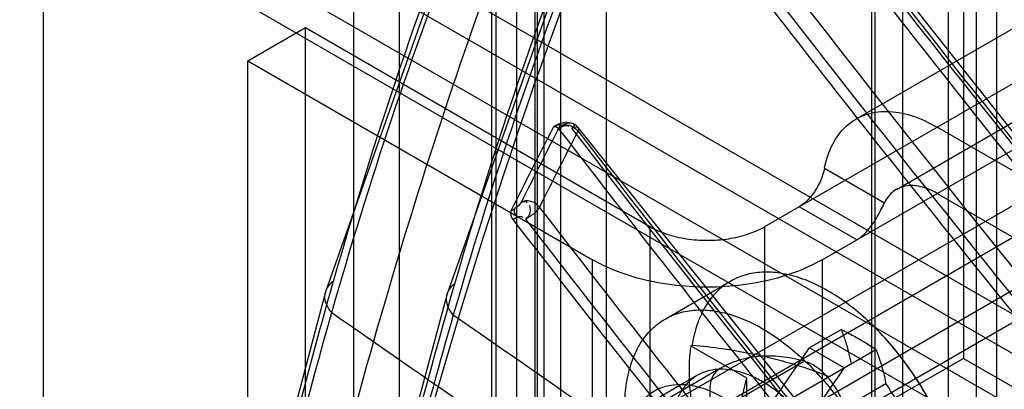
# Model space of a CAD drawing. Header units: millimetres. Extents: x 188 to 1028, y 131 to 1566.
# Tile 13 of 256: x 203 to 234, y 394 to 405. Entities that reach past the tile are written whole.
import ezdxf

# ---------------------------------------------------------------- set-up
doc = ezdxf.new("R2010")
doc.units = ezdxf.units.MM
doc.header["$LTSCALE"] = 110.325218
doc.layers.get('0').update_dxf_attribs({"linetype": 'CONTINUOUS'})

msp = doc.modelspace()

# ---------------------------------------------------------------- linework, layer by layer
at = {"color": 7, "linetype": 'CONTINUOUS'}
for p, q in [((218.528, 387.109), (218.528, 1341.6)), ((217.884, 1341.192), (217.884, 388.007)), ((219.084, 1341.192), (219.084, 388.007)), ((219.377, 387.598), (219.377, 1341.273)), ((213.508, 1338.701), (213.508, 381.761)), ((219.165, 381.761), (219.165, 1338.701)), ((214.922, 380.944), (214.922, 1337.885)), ((217.75, 1337.885), (217.75, 380.944)), ((230.408, 1334.905), (230.408, 381.23)), ((231.822, 381.23), (231.822, 1334.905)), ((229.559, 380.74), (229.559, 1334.415)), ((232.67, 1334.415), (232.67, 380.74)), ((233.307, 371.963), (233.307, 1328.904)), ((221.286, 1318.697), (221.286, 361.757)), ((219.872, 1317.881), (219.872, 360.94)), ((232.282, 1270.096), (232.282, 394.805)), ((229.453, 1268.463), (229.453, 393.172)), ((221.215, 392.252), (569.817, 593.517)), ((222.064, 391.763), (570.666, 593.027)), ((228.968, 402.176), (260.788, 420.547)), ((226.165, 398.867), (263.288, 420.3)), ((227.933, 397.846), (263.288, 418.258)), ((230.218, 400.011), (262.038, 418.382)), ((204.669, 412.992), (620.803, 172.742)), ((620.803, 171.517), (204.669, 411.767)), ((203.962, 410.542), (620.096, 170.293)), ((203.962, 373.8), (203.962, 410.542)), ((619.035, 169.68), (202.901, 409.93)), ((210.255, 403.97), (212.023, 404.99)), ((212.023, 404.99), (222.63, 398.867)), ((212.023, 374.78), (212.023, 404.99)), ((210.255, 403.97), (220.862, 397.846)), ((210.255, 373.759), (210.255, 403.97)), ((219.772, 401.988), (219.647, 401.915)), ((219.801, 402.018), (219.675, 401.946)), ((219.82, 401.877), (219.96, 401.958)), ((238.363, 397.948), (231.468, 401.929)), ((228.004, 400.663), (229.848, 399.598)), ((231.468, 399.887), (275.663, 374.372)), ((228.994, 398.458), (227.226, 399.479)), ((218.349, 399.349), (218.471, 399.42)), ((218.409, 399.088), (218.54, 399.163)), ((222.63, 398.867), (222.63, 368.656)), ((226.165, 368.656), (226.165, 398.867)), ((220.862, 367.635), (220.862, 397.846)), ((235.357, 397.805), (224.185, 391.354)), ((227.933, 397.846), (227.933, 367.635)), ((223.094, 396.02), (225.11, 397.183)), ((224.185, 390.375), (235.357, 396.825)), ((228.525, 395.697), (227.544, 395.131)), ((223.891, 395.198), (223.922, 395.216)), ((223.891, 395.198), (225.599, 394.212)), ((225.423, 392.681), (229.586, 395.085)), ((226.13, 393.089), (227.544, 395.131)), ((228.605, 394.518), (227.544, 395.131)), ((227.384, 394.721), (214.656, 387.372)), ((228.141, 394.251), (228.83, 394.649)), ((232.282, 394.805), (229.453, 393.172)), ((232.282, 394.805), (566.038, 202.115)), ((224.804, 394.506), (212.045, 387.139)), ((224.094, 394.288), (219.852, 391.838)), ((228.605, 394.518), (227.19, 392.477)), ((225.599, 394.212), (225.246, 392.783)), ((225.599, 394.212), (225.599, 392.579)), ((227.19, 392.477), (229.891, 394.036))]:
    msp.add_line(p, q, dxfattribs=at)
for points in [[(234.882, 441.082), (225.671, 427.5), (218.237, 412.709), (212.647, 396.861)], [(237.298, 438.853), (228.688, 425.884), (221.697, 411.82), (216.387, 396.794)], [(266.413, 364.269), (252.339, 379.59), (238.752, 395.528), (225.685, 412.056)], [(220.269, 402.032), (220.05, 402.081), (219.804, 402.02)], [(220.304, 401.992), (220.291, 402.018), (220.258, 402.036), (220.208, 402.045)], [(220.225, 401.894), (220.27, 401.93), (220.297, 401.962), (220.304, 401.992)], [(262.79, 352.744), (248.162, 368.511), (234.027, 384.91), (220.423, 401.911)], [(212.647, 396.861), (210.9, 390.259), (209.363, 383.45), (208.034, 376.44)], [(216.387, 396.794), (214.774, 390.804), (213.335, 384.64), (212.07, 378.308)]]:
    msp.add_lwpolyline(points, dxfattribs=at)
for centre, radius, start, end in [((816.597, 98.369), 669.694, 153.046825, 153.29285), ((817.157, 98.365), 670.031, 153.05753, 153.28205), ((691.617, 765.132), 595.438, 217.59406, 220.498826), ((220.106, 401.667), 0.4, 37.5267, 65.6109), ((817.233, 98.391), 669.52, 153.051643, 153.276155), ((695.193, 767.461), 602.513, 217.690482, 219.500343), ((1246.33, 1879.086), 1807.484, 235.125226, 235.796462), ((222.453, 388.721), 10, 18.4645, 41.5352), ((219.962, 387.283), 12.008, 27.4691, 34.2218)]:
    msp.add_arc(centre, radius, start, end, dxfattribs=at)
for points, knots in [([(236.758, 442.457), (232.35, 436.588), (224.381, 423.603), (215.482, 401.774), (211.558, 386.046), (210.028, 377.841)], [0, 0, 0, 0, 0.312417, 0.644689, 1, 1, 1, 1]), ([(235.018, 441.209), (231.682, 436.926), (225.534, 427.854), (218.104, 413.054), (214.415, 402.559), (212.882, 397.178)], [0, 0, 0, 0, 0.328629, 0.661241, 1, 1, 1, 1]), ([(212.838, 396.219), (215.121, 404.241), (221.088, 419.712), (229.92, 433.759), (234.913, 440.178)], [0, 0, 0, 0, 0.506312, 1, 1, 1, 1]), ([(212.446, 378.741), (213.962, 386.354), (217.76, 400.966), (226.113, 421.309), (233.472, 433.496), (237.527, 439.047)], [0, 0, 0, 0, 0.354051, 0.686434, 1, 1, 1, 1]), ([(216.625, 397.105), (218.095, 402.207), (221.6, 412.158), (228.585, 426.227), (234.331, 434.888), (237.444, 438.989)], [0, 0, 0, 0, 0.338799, 0.671383, 1, 1, 1, 1]), ([(237.337, 437.955), (232.676, 431.806), (224.415, 418.42), (218.766, 403.749), (216.578, 396.148)], [0, 0, 0, 0, 0.493793, 1, 1, 1, 1]), ([(269.996, 375.669), (265.373, 380.561), (256.272, 390.564), (243.149, 406.134), (234.762, 416.881), (230.656, 422.351)], [0, 0, 0, 0, 0.330621, 0.664034, 1, 1, 1, 1]), ([(270.15, 375.963), (266.715, 379.601), (253.032, 394.505), (240.194, 410.184), (231.047, 422.36)], [0, 0, 0, 0, 0.247279, 1, 1, 1, 1]), ([(231.232, 422.261), (234.305, 418.172), (246.691, 402.161), (259.972, 386.842), (270.358, 375.845)], [0, 0, 0, 0, 0.252713, 1, 1, 1, 1]), ([(269.412, 373.1), (265.943, 376.764), (252.124, 391.779), (239.152, 407.573), (229.908, 419.838)], [0, 0, 0, 0, 0.247281, 1, 1, 1, 1]), ([(229.078, 419.465), (233.233, 413.95), (241.72, 403.116), (254.993, 387.416), (264.194, 377.33), (268.868, 372.397)], [0, 0, 0, 0, 0.335957, 0.66937, 1, 1, 1, 1]), ([(229.481, 419.481), (232.588, 415.359), (245.111, 399.221), (258.533, 383.779), (269.028, 372.695)], [0, 0, 0, 0, 0.252718, 1, 1, 1, 1]), ([(266.052, 363.956), (261.245, 368.995), (251.777, 379.297), (238.113, 395.331), (229.37, 406.395), (225.088, 412.028)], [0, 0, 0, 0, 0.330667, 0.664082, 1, 1, 1, 1]), ([(266.212, 364.254), (262.64, 368), (248.405, 383.353), (235.029, 399.5), (225.487, 412.041)], [0, 0, 0, 0, 0.247273, 1, 1, 1, 1]), ([(225.673, 411.95), (228.879, 407.738), (241.795, 391.248), (255.62, 375.471), (266.421, 364.143)], [0, 0, 0, 0, 0.252713, 1, 1, 1, 1]), ([(265.549, 361.441), (261.942, 365.214), (247.57, 380.676), (234.06, 396.938), (224.419, 409.567)], [0, 0, 0, 0, 0.247274, 1, 1, 1, 1]), ([(223.594, 409.19), (227.816, 403.656), (236.432, 392.78), (249.88, 377.004), (259.185, 366.857), (263.908, 361.891)], [0, 0, 0, 0, 0.33587, 0.669322, 1, 1, 1, 1]), ([(223.99, 409.202), (227.23, 404.958), (240.285, 388.341), (254.253, 372.443), (265.164, 361.028)], [0, 0, 0, 0, 0.252719, 1, 1, 1, 1]), ([(228.004, 400.663), (228.055, 400.918), (228.205, 401.394), (228.631, 401.983), (229.226, 402.346), (229.938, 402.45), (230.713, 402.307), (231.215, 402.075), (231.468, 401.929)], [0, 0, 0, 0, 0.175246, 0.330662, 0.477731, 0.631298, 0.803441, 1, 1, 1, 1]), ([(219.772, 401.988), (219.78, 402.004), (219.803, 402.025), (219.879, 402.032), (219.945, 401.99), (219.96, 401.958)], [0, 0, 0, 0, 0.208272, 0.423066, 1, 1, 1, 1]), ([(219.772, 401.988), (219.812, 402.013), (219.854, 402.024), (219.856, 401.98), (219.849, 401.953)], [0, 0, 0, 0, 0.591627, 1, 1, 1, 1]), ([(219.849, 401.953), (219.934, 402.003), (220.163, 402.015), (220.347, 401.894), (220.413, 401.809)], [0, 0, 0, 0, 0.478992, 1, 1, 1, 1]), ([(220.225, 401.894), (220.258, 401.909), (220.313, 401.927), (220.403, 401.942), (220.444, 401.873), (220.424, 401.831), (220.412, 401.809)], [0, 0, 0, 0, 0.347521, 0.59253, 0.761146, 1, 1, 1, 1]), ([(262.59, 352.727), (258.88, 356.582), (244.089, 372.379), (230.169, 388.992), (220.226, 401.895)], [0, 0, 0, 0, 0.247268, 1, 1, 1, 1]), ([(220.413, 401.811), (223.753, 397.478), (237.204, 380.512), (251.581, 364.28), (262.8, 352.624)], [0, 0, 0, 0, 0.252713, 1, 1, 1, 1]), ([(228.004, 400.663), (227.988, 400.578), (227.934, 400.399), (227.814, 400.133), (227.653, 399.873), (227.459, 399.646), (227.305, 399.525), (227.226, 399.479)], [0, 0, 0, 0, 0.17893, 0.384869, 0.600406, 0.810034, 1, 1, 1, 1]), ([(231.468, 399.887), (231.31, 399.979), (230.997, 400.115), (230.51, 400.151), (230.089, 399.97), (229.912, 399.73), (229.848, 399.598)], [0, 0, 0, 0, 0.293772, 0.541015, 0.76432, 1, 1, 1, 1]), ([(218.665, 399.61), (218.641, 399.573), (218.584, 399.502), (218.512, 399.445), (218.471, 399.42)], [0, 0, 0, 0, 0.477886, 1, 1, 1, 1]), ([(219.228, 399.468), (219.163, 399.553), (218.978, 399.674), (218.75, 399.661), (218.665, 399.61)], [0, 0, 0, 0, 0.520458, 1, 1, 1, 1]), ([(219.228, 399.468), (219.192, 399.395), (219.057, 399.254), (218.9, 399.141), (218.8, 399.096)], [0, 0, 0, 0, 0.425295, 1, 1, 1, 1]), ([(262.001, 349.964), (257.037, 355.11), (247.04, 365.856), (232.775, 382.371), (223.597, 393.816), (219.228, 399.468)], [0, 0, 0, 0, 0.327715, 0.672574, 1, 1, 1, 1]), ([(228.994, 398.458), (229.076, 398.506), (229.234, 398.632), (229.432, 398.863), (229.599, 399.118), (229.734, 399.365), (229.813, 399.524), (229.848, 399.598)], [0, 0, 0, 0, 0.19833, 0.414186, 0.631509, 0.830004, 1, 1, 1, 1]), ([(218.54, 399.163), (218.531, 399.173), (218.496, 399.218), (218.454, 399.304), (218.458, 399.385), (218.471, 399.42)], [0, 0, 0, 0, 0.138927, 0.620635, 1, 1, 1, 1]), ([(218.798, 399.095), (223.172, 393.438), (232.359, 381.981), (246.639, 365.451), (256.646, 354.694), (261.616, 349.543)], [0, 0, 0, 0, 0.32743, 0.67229, 1, 1, 1, 1]), ([(222.63, 398.867), (222.794, 398.772), (223.16, 398.614), (223.758, 398.475), (224.397, 398.428), (225.036, 398.475), (225.634, 398.614), (226.001, 398.772), (226.165, 398.867)], [0, 0, 0, 0, 0.154732, 0.323583, 0.499988, 0.676397, 0.845256, 1, 1, 1, 1]), ([(227.933, 397.846), (227.653, 397.685), (227.037, 397.407), (226.032, 397.134), (224.951, 396.994), (223.844, 396.994), (222.763, 397.134), (221.758, 397.407), (221.142, 397.685), (220.862, 397.846)], [0, 0, 0, 0, 0.131913, 0.274547, 0.424061, 0.575938, 0.725452, 0.868086, 1, 1, 1, 1]), ([(232.293, 390.389), (232.257, 390.654), (232.153, 391.193), (231.915, 391.996), (231.595, 392.799), (231.2, 393.585), (230.739, 394.336), (230.221, 395.037), (229.658, 395.673), (229.062, 396.229), (228.445, 396.695), (227.82, 397.06), (227.2, 397.316), (226.597, 397.457), (226.023, 397.478), (225.491, 397.377), (225.016, 397.153), (224.612, 396.811), (224.289, 396.364), (224.053, 395.824), (223.96, 395.427), (223.926, 395.219)], [0, 0, 0, 0, 0.059523, 0.121852, 0.18619, 0.251645, 0.317274, 0.382128, 0.445292, 0.505927, 0.563323, 0.616949, 0.666517, 0.712066, 0.754038, 0.793349, 0.831351, 0.869653, 0.909803, 0.953006, 1, 1, 1, 1]), ([(212.882, 397.182), (212.417, 395.549), (210.606, 388.821), (209.173, 381.992), (208.279, 376.799)], [0, 0, 0, 0, 0.243697, 1, 1, 1, 1]), ([(212.321, 378.667), (212.613, 380.257), (213.823, 386.457), (215.326, 392.6), (216.627, 397.117)], [0, 0, 0, 0, 0.255897, 1, 1, 1, 1]), ([(212.838, 396.219), (212.712, 396.356), (212.524, 396.724), (212.743, 397.084), (212.884, 397.184)], [0, 0, 0, 0, 0.520642, 1, 1, 1, 1]), ([(216.578, 396.148), (216.451, 396.286), (216.262, 396.658), (216.487, 397.02), (216.629, 397.118)], [0, 0, 0, 0, 0.520462, 1, 1, 1, 1]), ([(208.247, 375.904), (208.549, 377.659), (209.813, 384.487), (211.423, 391.253), (212.838, 396.219)], [0, 0, 0, 0, 0.256417, 1, 1, 1, 1]), ([(216.578, 396.148), (216.152, 394.67), (214.489, 388.598), (213.142, 382.44), (212.283, 377.76)], [0, 0, 0, 0, 0.244216, 1, 1, 1, 1]), ([(216.578, 396.148), (227.138, 388.805), (248.543, 374.259), (281.293, 352.991), (303.543, 339.178), (314.801, 332.343)], [0, 0, 0, 0, 0.329378, 0.662712, 1, 1, 1, 1]), ([(221.852, 393.273), (221.852, 393.508), (221.88, 393.96), (222.017, 394.598), (222.247, 395.154), (222.567, 395.615), (222.97, 395.97), (223.448, 396.205), (223.984, 396.313), (224.563, 396.296), (225.173, 396.157), (225.8, 395.899), (226.432, 395.53), (227.056, 395.058), (227.659, 394.493), (228.227, 393.848), (228.749, 393.136), (229.212, 392.374), (229.606, 391.577), (229.924, 390.763), (230.158, 389.949), (230.302, 389.153), (230.337, 388.628), (230.337, 388.374)], [0, 0, 0, 0, 0.046641, 0.089536, 0.128865, 0.165232, 0.199934, 0.234255, 0.269648, 0.307392, 0.348381, 0.39305, 0.441426, 0.493239, 0.547993, 0.605031, 0.663585, 0.722821, 0.781883, 0.839771, 0.895978, 0.949625, 1, 1, 1, 1]), ([(228.83, 394.649), (228.808, 394.761), (228.756, 394.991), (228.657, 395.342), (228.573, 395.578), (228.525, 395.697)], [0, 0, 0, 0, 0.31382, 0.647913, 1, 1, 1, 1]), ([(228.525, 395.697), (228.65, 395.635), (228.896, 395.508), (229.25, 395.304), (229.476, 395.159), (229.586, 395.085)], [0, 0, 0, 0, 0.342174, 0.675613, 1, 1, 1, 1]), ([(223.891, 395.198), (223.878, 395.115), (223.855, 394.944), (223.836, 394.683), (223.832, 394.506), (223.832, 394.416)], [0, 0, 0, 0, 0.323326, 0.656698, 1, 1, 1, 1]), ([(223.926, 395.219), (224.242, 395.192), (224.842, 395.123), (225.689, 394.977), (226.437, 394.808), (227.089, 394.626), (227.647, 394.442), (227.986, 394.313), (228.141, 394.251)], [0, 0, 0, 0, 0.2193, 0.417256, 0.593806, 0.749298, 0.884416, 1, 1, 1, 1]), ([(227.384, 394.721), (227.147, 394.786), (226.68, 394.88), (225.987, 394.892), (225.342, 394.768), (224.952, 394.594), (224.773, 394.487)], [0, 0, 0, 0, 0.273748, 0.528094, 0.767881, 1, 1, 1, 1]), ([(229.586, 395.085), (229.633, 394.966), (229.717, 394.73), (229.817, 394.379), (229.869, 394.149), (229.891, 394.036)], [0, 0, 0, 0, 0.352087, 0.686179, 1, 1, 1, 1]), ([(228.672, 393.117), (228.651, 393.218), (228.592, 393.42), (228.464, 393.711), (228.299, 393.987), (228.105, 394.236), (227.889, 394.446), (227.731, 394.559), (227.65, 394.606)], [0, 0, 0, 0, 0.166163, 0.339266, 0.514216, 0.685794, 0.849096, 1, 1, 1, 1]), ([(228.923, 389.191), (228.923, 389.344), (228.904, 389.661), (228.824, 390.142), (228.694, 390.635), (228.516, 391.132), (228.294, 391.623), (228.031, 392.099), (227.733, 392.552), (227.405, 392.973), (227.052, 393.354), (226.682, 393.69), (226.3, 393.972), (225.915, 394.197), (225.532, 394.36), (225.159, 394.457), (224.801, 394.486), (224.466, 394.447), (224.161, 394.338), (223.891, 394.161), (223.666, 393.92), (223.487, 393.622), (223.359, 393.272), (223.282, 392.878), (223.266, 392.6), (223.266, 392.457)], [0, 0, 0, 0, 0.045707, 0.094166, 0.144905, 0.197255, 0.250897, 0.305067, 0.359021, 0.412096, 0.463732, 0.51341, 0.56055, 0.604774, 0.645886, 0.683909, 0.719072, 0.751981, 0.783528, 0.814804, 0.846941, 0.880884, 0.917536, 0.95722, 1, 1, 1, 1]), ([(223.832, 394.416), (223.832, 394.324), (223.836, 394.137), (223.856, 393.853), (223.878, 393.662), (223.891, 393.565)], [0, 0, 0, 0, 0.324813, 0.658273, 1, 1, 1, 1]), ([(224.773, 394.487), (224.717, 394.454), (224.613, 394.36), (224.513, 394.165), (224.465, 393.926), (224.467, 393.655), (224.521, 393.362), (224.622, 393.061), (224.718, 392.865), (224.773, 392.769)], [0, 0, 0, 0, 0.104658, 0.218346, 0.346731, 0.491423, 0.651015, 0.822102, 1, 1, 1, 1]), ([(221.887, 391.865), (221.887, 392.273), (221.987, 393.027), (222.702, 393.921), (223.83, 394.094), (224.995, 393.621), (226.111, 392.69), (227.058, 391.404), (227.709, 389.941), (227.897, 388.893), (227.897, 388.395)], [0, 0, 0, 0, 0.114864, 0.207597, 0.299914, 0.41387, 0.552145, 0.705067, 0.859646, 1, 1, 1, 1])]:
    msp.add_open_spline(points, degree=3, knots=knots, dxfattribs=at)
for points in [[(219.82, 401.877), (219.784, 401.924), (219.674, 401.968), (219.647, 401.915)], [(219.96, 401.958), (220.011, 401.988), (220.096, 401.995), (220.137, 401.953)], [(220.208, 402.045), (220.126, 402.052), (220.034, 402.049), (219.963, 402.006)], [(218.665, 399.61), (218.719, 399.641), (218.825, 399.657), (218.852, 399.6)], [(218.918, 399.516), (218.952, 399.447), (218.954, 399.36), (218.933, 399.285)], [(218.349, 399.349), (218.309, 399.269), (218.355, 399.159), (218.409, 399.088)], [(218.54, 399.163), (218.591, 399.192), (218.676, 399.2), (218.716, 399.157)], [(218.933, 399.285), (218.915, 399.214), (218.871, 399.142), (218.809, 399.102)], [(227.65, 394.606), (227.593, 394.639), (227.535, 394.674), (227.471, 394.692)]]:
    msp.add_open_spline(points, degree=3, dxfattribs=at)

doc.saveas('drawing.dxf')
